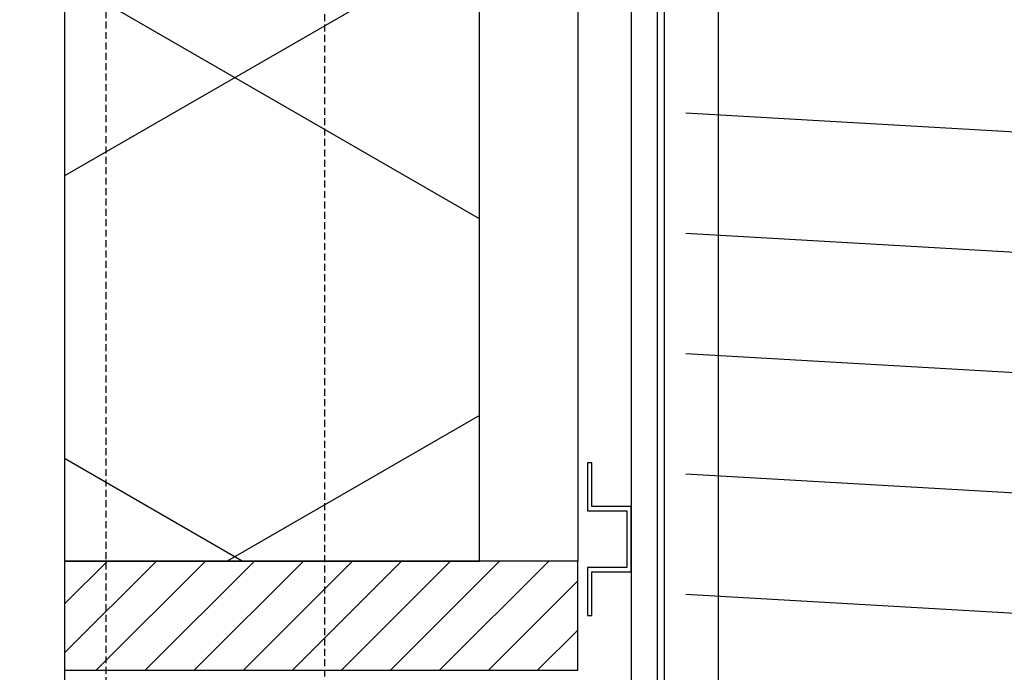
# Model space of a CAD drawing. Header units: millimetres. Extents: x -196137 to 115258, y -76805 to 9942.
# Tile 31 of 56: x 102852 to 103303, y -63830 to -63531. Entities that reach past the tile are written whole.
import ezdxf

# ---------------------------------------------------------------- set-up
doc = ezdxf.new("R2010")
doc.units = ezdxf.units.MM
doc.header["$LTSCALE"] = 0.5
doc.linetypes.add('HIDDEN2', pattern=[4.7625, 3.175, -1.5875])
for name, color, linetype in [('arc. 9', 9, 'Continuous'), ('pen 0.05mm', 7, 'Continuous'), ('pen 0.10mm', 6, 'Continuous'), ('pen 0.15mm', 1, 'Continuous'), ('pen 0.20mm', 2, 'Continuous')]:
    doc.layers.add(name, color=color, linetype=linetype)

# ---------------------------------------------------------------- blocks, each defined once
blk = doc.blocks.new('*U303')
at = {"layer": 'arc. 9'}
h = blk.add_hatch(dxfattribs=at)
h.set_pattern_fill('_USER', color=256, scale=189.939125, angle=59.9971, style=0, pattern_type=0)
h.set_pattern_definition([(59.997, (-288.84, 189.96), (-164.487, 94.978), [])])
h.paths.add_polyline_path([(0, 0), (0, 190), (570.68, 190), (570.68, 0)])
h = blk.add_hatch(dxfattribs=at)
h.set_pattern_fill('_USER', color=256, scale=189.939125, angle=119.9971, style=0, pattern_type=0)
h.set_pattern_definition([(119.997, (-288.84, 189.96), (-164.497, -94.96), [])])
h.paths.add_polyline_path([(0, 0), (0, 190), (570.68, 190), (570.68, 0)])
at = {"layer": 'pen 0.10mm'}
blk.add_lwpolyline([(0, 0), (0, 190), (570.68, 190), (570.68, 0)], close=True, dxfattribs=at)

msp = doc.modelspace()

# ---------------------------------------------------------------- hatches: boundary and pattern name
at = {"layer": 'arc. 9'}
h = msp.add_hatch(dxfattribs=at)
h.set_pattern_fill('_USER', color=256, scale=55, angle=356.7, pattern_type=0)
h.set_pattern_definition([(356.7, (0, 0), (3.166021, 54.9088), [])])
h.paths.add_polyline_path([(104817.25, -63255.29), (103156.98, -63154.99), (103156.98, -63254.86), (103156.98, -63301.37), (103156.98, -63915.68), (104593.88, -64002.49), (104593.88, -63773.6), (104743.88, -63783.99), (104743.88, -64011.55), (104817.25, -64015.98)])
h = msp.add_hatch(dxfattribs=at)
h.set_pattern_fill('ANSI31', color=256, scale=5)
h.set_pattern_definition([(45, (88657.367, -22021.5), (-11.22532, 11.22532), [])])
h.paths.add_polyline_path([(102872.5, -63828.63), (103107.5, -63828.63), (103107.5, -63778.63), (102872.5, -63778.63)])

# ---------------------------------------------------------------- linework, layer by layer
at = {"layer": 'pen 0.05mm', "linetype": 'HIDDEN2', "ltscale": 2}
for p, q in [((102891.5, -63012.64), (102891.5, -63888.76)), ((102991.5, -63018.74), (102991.5, -63888.63))]:
    msp.add_line(p, q, dxfattribs=at)
at = {"layer": 'pen 0.05mm'}
msp.add_lwpolyline([(103147, -63865.13), (103172, -63865.13), (103172, -63121.09), (103147, -63121.09)], close=True, dxfattribs=at)
at = {"layer": 'pen 0.10mm'}
msp.add_line((103107.5, -63207.95), (103107.5, -63778.63), dxfattribs=at)
for points in [[(102842, -63107.95), (102872.5, -63107.95), (102872.5, -64017.13), (102842, -64017.13)], [(103132, -63865.13), (103144, -63865.13), (103144, -63121.09), (103132, -63121.09)], [(103112, -63733.63), (103112, -63755.63), (103130, -63755.63), (103130, -63781.63), (103112, -63781.63), (103112, -63803.63), (103114, -63803.63), (103114, -63783.63), (103132, -63783.63), (103132, -63753.63), (103114, -63753.63), (103114, -63733.63)]]:
    msp.add_lwpolyline(points, close=True, dxfattribs=at)
at = {"layer": 'pen 0.15mm'}
msp.add_lwpolyline([(103144, -63121.09), (103147, -63121.09), (103147, -63865.13), (103144, -63865.13)], close=True, dxfattribs=at)
at = {"layer": 'pen 0.20mm'}
msp.add_lwpolyline([(102872.5, -63828.63), (103107.5, -63828.63), (103107.5, -63778.63), (102872.5, -63778.63)], close=True, dxfattribs=at)

# ---------------------------------------------------------------- block references
at = {"layer": 'pen 0.10mm', "xscale": -1, "rotation": 270.0003150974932}
msp.add_blockref('*U303', (102872.5, -63778.63), dxfattribs=at)

doc.saveas('drawing.dxf')
